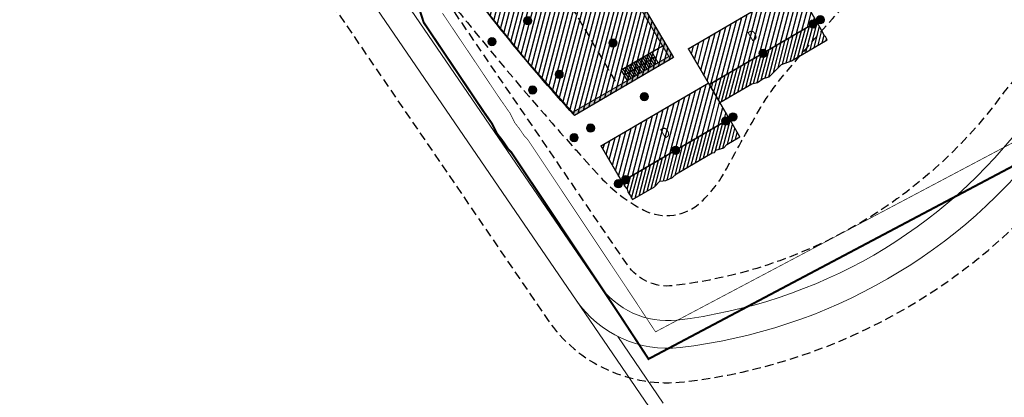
# Model space of a CAD drawing. Header units: millimetres. Extents: x -1402 to -179, y -280 to 6164.
# Tile 2 of 212: x -795 to -653, y -47 to 8. Entities that reach past the tile are written whole.
import ezdxf
from ezdxf.xclip import XClip

# ---------------------------------------------------------------- set-up
doc = ezdxf.new("R2010")
doc.units = ezdxf.units.MM
doc.header["$XCLIPFRAME"] = 0
for name, pattern in [('AJN-Limite', [1.25, 0.5, -0.25, 0, -0.25, 0, -0.25]), ('AJN-Projection', [0.375, 0.25, -0.125]), ('DASH', [0.35, 0.25, -0.1])]:
    doc.linetypes.add(name, pattern=pattern)
doc.layers.get('0').update_dxf_attribs({"linetype": 'CONTINUOUS'})
doc.layers.get('DEFPOINTS').update_dxf_attribs({"linetype": 'CONTINUOUS'})
for name, color, linetype, lineweight in [('AJN-2-POT 120', 2, 'CONTINUOUS', 20), ('AJN-2-SBT-C', 2, 'CONTINUOUS', 20), ('AJN-5-ASC-C', 230, 'CONTINUOUS', 30), ('AJN-7-500-A', 10, 'CONTINUOUS', 18), ('AJN-8-252-H', 252, 'CONTINUOUS', 20), ('AJN-9-CIRCULATION-BIKE', 251, 'CONTINUOUS', 5), ('AJN-9-CIRCULATION-CAR', 251, 'CONTINUOUS', 5), ('GEO-1-LIM-V', 10, 'AJN-Limite', 25)]:
    doc.layers.add(name, color=color, linetype=linetype, lineweight=lineweight)
for name, color, linetype, true_color in [('AJN-2-SBT-H', 7, 'CONTINUOUS', 0x6e6e6e), ('AJN-9-SRF-MARINHORIZON-CIRUCLATION 100 %', 7, 'CONTINUOUS', 0xd100d1), ('AJN-9-SRF-MARINHORIZON-HOUSING DUPLEX', 7, 'CONTINUOUS', 0x96cd7e), ('AJN-9-SRF-MARINHORIZON-SERVICE', 7, 'CONTINUOUS', 0x645418), ('AJN-9-SRF-MARINHORIZON-TERRACE 0%', 7, 'CONTINUOUS', 0x139b48)]:
    doc.layers.add(name, color=color, linetype=linetype, true_color=true_color)
for name, color, linetype in [('AJN-2-SBT-P', 251, 'AJN-Projection'), ('AJN-2-SBT-V', 51, 'CONTINUOUS'), ('AJN-3-MEX-V', 141, 'CONTINUOUS')]:
    doc.layers.add(name, color=color, linetype=linetype)
doc.styles.get("Standard").update_dxf_attribs({"font": 'rs.shx', "bigfont": 'hztxt.shx'})

# ---------------------------------------------------------------- blocks, each defined once
blk = doc.blocks.new('1.20diam')
at = {"layer": 'AJN-2-SBT-H'}
h = blk.add_hatch(color=256, dxfattribs=at)
h.dxf.hatch_style = 1
edge = h.paths.add_edge_path()
edge.add_arc((0, 0), 0.6, 0, 360)
at = {"layer": 'AJN-2-POT 120', "linetype": 'Continuous'}
blk.add_circle((0, 0), 0.6, dxfattribs=at)
blk = doc.blocks.new('POT 2X1.2')
at = {"layer": 'AJN-2-POT 120', "linetype": 'Continuous', "rotation": 321.8181818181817}
for p in [(-0.6, 0), (0.6, 0)]:
    blk.add_blockref('1.20diam', p, dxfattribs=at)
blk = doc.blocks.new('AJN-929-MASSE ROUTE')
at = {"layer": 'AJN-9-CIRCULATION-BIKE', "flags": 128}
for points in [[(-714.7, -32.6), (-703.46, -49.06)], [(-708.68, -37.87), (-702.08, -47.53)]]:
    blk.add_lwpolyline(points, dxfattribs=at)
at = {"layer": 'AJN-9-CIRCULATION-CAR', "flags": 128}
blk.add_lwpolyline([(-415.5, 164.45), (-560.77, 164.45, 0.150211), (-783.18, 96.09, 0.415079), (-787.41, 73.83), (-714.7, -32.6, 0.278477), (-699.65, -39.47, 0.207314), (-646.04, -8.51, -0.026766), (-643.93, -5.96, -0.580748), (-623.62, -10.64, -0.010013), (-622.97, -12.96), (-622.16, -16.12, 0.117872), (-608.25, -42.43), (-588.29, -65.14, 0.131416), (-578.84, -71.45), (-552.33, -80.44, -0.316682), (-534.15, -105.36), (-533.99, -114.54, -0.069036), (-534.88, -121.85), (-542.88, -152.09, 0.058225), (-543.53, -156.6), (-543.97, -173.58, 0.332445), (-532.91, -189.22), (-471.15, -209.22)], format="xyb", dxfattribs=at)
blk.add_lwpolyline([(-649.26, -6.12, -0.207314), (-700.11, -35.5, -0.278477), (-711.4, -30.34), (-755.05, 33.55, -0.812767), (-753.69, 34.96, 0.092549), (-737.52, 28.59, 0.111347), (-724.23, 29, 0.062997), (-720.09, 30.78, -0.050392), (-713.99, 33.69, -0.113475), (-707.6, 34.09, 0.392299), (-686.99, 46.41, -0.124767), (-679.26, 59.5, 0.167594), (-672.73, 73.08, -0.719777), (-670.87, 73.47), (-638.05, 17.37, -0.388291), (-641.45, 1.53, 0.078664)], format="xyb", close=True, dxfattribs=at)
at = {"layer": 'DEFPOINTS', "linetype": 'AJN-Projection', "ltscale": 5, "flags": 128}
blk.add_lwpolyline([(-354.06, 185.95, -0.270072), (-339.19, 164.41), (-334.7, 105.89, -0.436819), (-341.68, 98.35), (-383.23, 98.35, -0.414214), (-390.23, 105.35), (-390.23, 134.84, 0.035319), (-390.44, 137.79, 0.081642), (-396.75, 157.91, 0.283157), (-415.5, 169.45), (-560.77, 169.45, 0.150211), (-785.99, 100.23, 0.415079), (-791.54, 71.01), (-718.83, -35.42, 0.278477), (-699.08, -44.44, 0.207314), (-642.03, -11.49, -0.026766), (-640.26, -9.35, -0.580748), (-628.41, -12.08, -0.010013), (-627.82, -14.2), (-627, -17.37, 0.117872), (-612, -45.73), (-592.05, -68.44, 0.131416), (-580.44, -76.18), (-553.94, -85.17, -0.316682), (-539.15, -105.45), (-538.99, -114.63, -0.069036), (-539.71, -120.57), (-547.72, -150.81, 0.058225), (-548.53, -156.47), (-548.97, -173.45, 0.332445), (-534.45, -193.98), (-472.77, -213.95), (-406.06, -238.21, -0.201513), (-402.08, -241.89, 2.448775), (-395.86, -224.79, -0.201513), (-401.27, -225.05), (-454.46, -205.71, -0.424955), (-456.79, -200.45), (-451.22, -186.71, -0.138155), (-447.43, -181.82), (-436.57, -171.61, 0.139379), (-429.67, -160.06), (-423.2, -135.96, -0.049683), (-422.41, -133.84), (-407.08, -102.96, -0.284919), (-403.5, -100.74), (-385.05, -100.74), (-385.05, -84.24), (-419, -84.24, -0.077566), (-420.21, -84.05), (-438.64, -78.15, -0.202179), (-451.4, -64.34), (-453.29, -59.12, -0.047599), (-454.44, -54.67), (-459.19, -24.64, -0.680039), (-452.79, -20.86), (-450.14, -22.92, 0.106109), (-435.7, -29.88), (-411.4, -35.79, 0.078124), (-404.9, -36.32), (-362.33, -33.18), (-363.95, -11.24), (-385.89, -12.86), (-385.37, -19.84, -0.414214), (-386.29, -20.91), (-405.93, -22.36, -0.078124), (-408.1, -22.18), (-432.4, -16.28, -0.106109), (-441.54, -11.87), (-446, -8.4, 0.136456), (-454.92, -4.73), (-467.69, -3.21, -0.096406), (-472.13, -1.79), (-481.88, 3.58, -0.058253), (-484.19, 5.22), (-492.34, 12.61, -0.188385), (-502.41, 32.8), (-506.61, 79.21, -0.529415), (-497.66, 86.55, 0.072131), (-449.4, 79.62, 0.049214), (-439.14, 80.44, 0.050753), (-432.69, 82.48, -0.086541), (-424.87, 84.35), (-339.53, 84.35, -0.391964), (-332.55, 77.89), (-321.59, -65.02, 0.192167), (-312.77, -82.99, 0.192167)], format="xyb", dxfattribs=at)
blk.add_lwpolyline([(-779.98, 78.91, -0.415079), (-778.13, 88.65, -0.055783), (-702, 128.76, -0.436549), (-692.76, 124.31), (-677.49, 74.88), (-642.37, 14.84, -0.388291), (-644.35, 5.6, 0.078664), (-653.27, -3.15, -0.207314), (-700.69, -30.53, -0.278477), (-707.27, -27.52)], format="xyb", close=True, dxfattribs=at)
blk = doc.blocks.new('A$C46E24FA1')
at = {"layer": 'AJN-2-SBT-V', "linetype": 'Continuous'}
for p, q in [((0, 2.34), (1.25, 2.34)), ((0, 0), (0, 2.34)), ((0, 2.08), (1.25, 2.08)), ((0, 1.82), (1.25, 1.82)), ((0, 1.56), (1.25, 1.56)), ((1.25, 2.34), (1.25, 0)), ((0, 1.3), (1.25, 1.3)), ((0, 1.04), (1.25, 1.04)), ((0, 0.78), (1.25, 0.78)), ((0, 0.52), (1.25, 0.52)), ((0, 0.26), (1.25, 0.26)), ((0, 0), (1.25, 0))]:
    blk.add_line(p, q, dxfattribs=at)
blk = doc.blocks.new('A$C34886689')
at = {"layer": 'AJN-2-SBT-H'}
h = blk.add_hatch(color=256, dxfattribs=at)
h.dxf.hatch_style = 1
h.paths.add_polyline_path([(-0.5, 25.34), (-9, 25.34), (-9, 17.55), (-0.5, 17.55), (-0.5, 0.5), (-16.73, 0.5, 0.001598), (-16.61, 0), (0, 0), (0, 17.75), (-8.8, 17.75), (-8.8, 22.84), (-8.3, 22.84), (-8.3, 23.04), (-8.8, 23.04), (-8.8, 25.14), (-6.6, 25.14), (-6.6, 23.04), (-7.1, 23.04), (-7.1, 22.84), (-5.9, 22.84), (-5.9, 23.04), (-6.4, 23.04), (-6.4, 25.14), (-4.2, 25.14), (-4.2, 23.04), (-4.7, 23.04), (-4.7, 22.84), (-4, 22.84), (-4, 25.14), (0, 25.14), (0, 30.75), (-21.24, 30.75, 0.000937), (-21.2, 30.25), (-0.5, 30.25)])
at = {"layer": 'AJN-9-SRF-MARINHORIZON-CIRUCLATION 100 %'}
h = blk.add_hatch(dxfattribs=at)
h.set_pattern_fill('ANSI31', color=256, scale=0.1, angle=342.8337)
h.set_pattern_definition([(45, (4287.918, -2554.3234), (-0.224506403, 0.224506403), [])])
h.paths.add_polyline_path([(-9, 25.34), (-9, 17.55), (0, 17.55), (0, 25.34)])
at = {"layer": 'AJN-9-SRF-MARINHORIZON-SERVICE'}
h = blk.add_hatch(dxfattribs=at)
h.set_pattern_fill('ANSI31', color=256, scale=0.2, angle=-30.3256)
h.set_pattern_definition([(45, (-15.5, -37.85), (-0.449013, 0.449013), [])])
h.paths.add_polyline_path([(-9, 17.55), (-9, 25.25), (0, 25.25), (0, 30.75), (-21.24, 30.75, 0.028938), (-16.61, 0), (0, 0), (0, 17.55)])
at = {"layer": 'AJN-2-SBT-C', "linetype": 'Continuous', "flags": 128}
blk.add_lwpolyline([(-8.8, 22.84), (-8.8, 17.75), (0, 17.75), (0, 0), (-16.61, 0, -0.001598), (-16.73, 0.5), (-0.5, 0.5), (-0.5, 17.55), (-9, 17.55), (-9, 25.34), (-0.5, 25.34), (-0.5, 30.25), (-21.2, 30.25, -0.000937), (-21.24, 30.75), (0, 30.75), (0, 25.14), (-4, 25.14), (-4, 22.84), (-4.7, 22.84), (-4.7, 23.04), (-4.2, 23.04), (-4.2, 25.14), (-6.4, 25.14), (-6.4, 23.04), (-5.9, 23.04), (-5.9, 22.84), (-7.1, 22.84), (-7.1, 23.04), (-6.6, 23.04), (-6.6, 25.14), (-8.8, 25.14), (-8.8, 23.04), (-8.3, 23.04), (-8.3, 22.84)], format="xyb", close=True, dxfattribs=at)
at = {"layer": 'AJN-2-SBT-P', "ltscale": 5}
blk.add_line((-9, 17.55), (-9, 0.5), dxfattribs=at)
at = {"layer": 'AJN-2-SBT-V'}
for p, q in [((-7.1, 23.04), (-8.3, 23.04)), ((-4.7, 23.04), (-5.9, 23.04)), ((-7.4, 0.5), (-7.4, 2.3)), ((-7.4, 2.3), (-0.5, 2.3)), ((-7.1, 0.5), (-7.1, 2.3)), ((-6.8, 0.5), (-6.8, 2.3)), ((-6.5, 0.5), (-6.5, 2.3)), ((-6.2, 0.5), (-6.2, 2.3)), ((-5.9, 0.5), (-5.9, 2.3)), ((-5.6, 0.5), (-5.6, 2.3)), ((-5.3, 0.5), (-5.3, 2.3)), ((-5, 0.5), (-5, 2.3)), ((-4.7, 0.5), (-4.7, 2.3)), ((-4.4, 0.5), (-4.4, 2.3)), ((-4.1, 0.5), (-4.1, 2.3)), ((-3.8, 0.5), (-3.8, 2.3)), ((-3.5, 0.5), (-3.5, 2.3)), ((-3.2, 0.5), (-3.2, 2.3)), ((-2.9, 0.5), (-2.9, 2.3)), ((-2.6, 0.5), (-2.6, 2.3)), ((-2.3, 0.5), (-2.3, 2.3))]:
    blk.add_line(p, q, dxfattribs=at)
at = {"layer": 'AJN-2-SBT-V', "flags": 128}
blk.add_lwpolyline([(-7.75, 19), (-7.75, 17.75), (-5.25, 17.75), (-5.25, 19)], close=True, dxfattribs=at)
at = {"layer": 'AJN-3-MEX-V', "color": 132, "linetype": 'Continuous', "const_width": 0.2, "flags": 128}
blk.add_lwpolyline([(-16.62, 0.5, -0.034184), (-21.1, 30.25)], format="xyb", dxfattribs=at)
blk.add_lwpolyline([(-0.1, 25.14), (-0.1, 17.75)], dxfattribs=at)
at = {"layer": 'AJN-5-ASC-C'}
for p, q in [((-6.75, 23.19), (-8.65, 24.99)), ((-8.65, 23.19), (-6.75, 24.99)), ((-4.35, 23.19), (-6.25, 24.99)), ((-6.25, 23.19), (-4.35, 24.99))]:
    blk.add_line(p, q, dxfattribs=at)
for points in [[(-6.75, 23.19), (-6.75, 24.99), (-8.65, 24.99), (-8.65, 23.19)], [(-4.35, 23.19), (-4.35, 24.99), (-6.25, 24.99), (-6.25, 23.19)]]:
    blk.add_lwpolyline(points, close=True, dxfattribs=at)
at = {"layer": 'AJN-8-252-H'}
blk.add_line((-7.4, 1.4), (-2.3, 1.4), dxfattribs=at)
at = {"layer": 'AJN-8-252-H', "flags": 128}
blk.add_lwpolyline([(-2.65, 1.2), (-2.3, 1.4), (-2.65, 1.6)], dxfattribs=at)
at = {"layer": 'AJN-9-SRF-MARINHORIZON-CIRUCLATION 100 %'}
blk.add_lwpolyline([(-9, 25.34), (0, 25.34), (0, 17.55), (-9, 17.55)], close=True, dxfattribs=at)
at = {"layer": 'AJN-9-SRF-MARINHORIZON-SERVICE'}
blk.add_lwpolyline([(-16.61, 0, -0.028938), (-21.24, 30.75), (0, 30.75), (0, 25.25), (-9, 25.25), (-9, 17.55), (0, 17.55), (0, 0)], format="xyb", close=True, dxfattribs=at)
at = {"linetype": 'Continuous', "rotation": 179.9999999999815}
for p in [(-6.5, 21.34), (-5.25, 21.34)]:
    blk.add_blockref('A$C46E24FA1', p, dxfattribs=at)
at = {"layer": 'AJN-2-POT 120', "linetype": 'Continuous', "rotation": 291.492555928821}
for p in [(-15.5, 24.25), (-15.5, 15.25), (-6.5, 15.25), (-15.5, 6.25), (-6.5, 6.25)]:
    blk.add_blockref('1.20diam', p, dxfattribs=at)
at = {"layer": 'AJN-7-500-A', "insert": (-9, 26.75), "char_height": 1.5, "attachment_point": 8}
blk.add_mtext_dynamic_manual_height_columns('{\\fSwis721 LtCn BT|b0|i0|c0|p34;NIGHTCLUB}', width=13.6656, gutter_width=35.69, heights=[0], dxfattribs=at)
blk = doc.blocks.new('A$C5EFB703C')
at = {"layer": 'AJN-9-SRF-MARINHORIZON-HOUSING DUPLEX'}
h = blk.add_hatch(dxfattribs=at)
h.set_pattern_fill('ANSI31', color=256, scale=0.2)
h.set_pattern_definition([(45, (486.68257, -1004.42206), (-0.4490128, 0.4490128), [])])
h.paths.add_polyline_path([(-18, 6), (-18, 0), (0, 0), (0, 6)])
at = {"layer": 'AJN-2-SBT-C', "const_width": 0.2, "flags": 128}
blk.add_lwpolyline([(-18, 6), (0, 6), (0, 0), (-18, 0)], close=True, dxfattribs=at)
at = {"layer": 'AJN-7-500-A', "insert": (-9, 3), "char_height": 1.5, "attachment_point": 5, "rotation": 360}
blk.add_mtext_dynamic_manual_height_columns('{\\fSwis721 LtCn BT|b0|i0|c0|p34;D}', width=58.7581, gutter_width=35.69, heights=[0], dxfattribs=at)

msp = doc.modelspace()

# ---------------------------------------------------------------- hatches: boundary and pattern name
at = {"layer": 'AJN-9-SRF-MARINHORIZON-TERRACE 0%'}
h = msp.add_hatch(dxfattribs=at)
h.set_pattern_fill('ANSI31', color=256, scale=0.15)
h.set_pattern_definition([(75.3256, (-694.4213, -38.76944), (-0.4607153, 0.1206462), [])])
h.paths.add_polyline_path([(-670.15, 26.69), (-668.64, 24.1), (-663.42, 27.15), (-662.44, 27.44), (-662.18, 27.88), (-653.1, 33.19), (-653.23, 33.48), (-653.25, 33.61), (-653.34, 33.78), (-653.86, 34.48), (-654.62, 35.78)])
h.paths.add_polyline_path([(-682.79, 12.64), (-681.27, 10.05), (-671.4, 15.83), (-670.04, 16.78), (-668.98, 17.02), (-667.8, 17.93), (-665.73, 19.14), (-667.25, 21.73)])
h.paths.add_polyline_path([(-695.42, -1.41), (-693.91, -4), (-689.26, -1.28), (-688.47, -1.1), (-687.61, -0.52), (-686.77, -0.28), (-684.99, 1.5), (-683.55, 2.06), (-678.37, 5.09), (-678.61, 5.57), (-678.76, 5.61), (-678.88, 5.95), (-679.88, 7.68)])
h.paths.add_polyline_path([(-702.57, -15.41), (-701.73, -15.29), (-700.73, -14.87), (-700.18, -14.33), (-695.03, -11.29), (-694.67, -11.22), (-694.49, -10.88), (-693.33, -10.58), (-692.89, -10.07), (-691, -8.96), (-692.52, -6.38), (-708.05, -15.46), (-707.61, -16.22), (-707.32, -16.53), (-707.19, -16.94), (-706.85, -17.51), (-706.54, -18.05), (-703.36, -16.19)])

# ---------------------------------------------------------------- linework, layer by layer
at = {"layer": 'AJN-2-SBT-P', "ltscale": 5, "flags": 128}
msp.add_lwpolyline([(-767.68, 72.15, -0.05122), (-760.71, 64.39, -0.089979), (-756.51, 55.4, 0.020604), (-755.41, 50.68, 0.064685), (-749.49, 36.69, 0.032866), (-732.17, 9.76, 0.002338), (-729.35, 6.26, 0.014455), (-711.2, -14.78, 0.089169), (-704.92, -19.57, 0.318444), (-696.59, -18.38, 0.07982), (-692.95, -13.62, -0.007477), (-687.97, -4.68, -0.04116), (-685.26, -0.78, -0.029933), (-663.96, 22.21, 0.113243), (-647.85, 44.99, -0.015783), (-646.06, 49.37, -0.024984), (-643.88, 53.56, 0.312878), (-612.43, 40.14, 0.06211), (-579.27, 51.39, -0.079043), (-540.42, 63.33, -0.009453), (-526.74, 64.46, 0.457383), (-521.79, 70.19), (-524.03, 85.52), (-524.82, 90.91, 0.038426), (-525.33, 93.16), (-534.45, 122.79, 0.224712), (-541.57, 130.57, -0.232808), (-548.55, 138.44, 0.106827), (-556.37, 155.45), (-560.77, 155.45, 0.142232), (-768.02, 95.28)], format="xyb", dxfattribs=at)
at = {"layer": 'AJN-2-SBT-V', "flags": 128}
for points in [[(-687.61, -0.52), (-686.77, -0.28), (-684.99, 1.5), (-683.55, 2.06), (-678.37, 5.09), (-678.61, 5.57), (-678.76, 5.61), (-678.88, 5.95), (-679.88, 7.68), (-695.42, -1.41), (-693.91, -4), (-689.26, -1.28), (-688.47, -1.1)], [(-707.61, -16.22), (-707.32, -16.53), (-707.19, -16.94), (-706.85, -17.51), (-706.54, -18.05), (-703.36, -16.19), (-702.57, -15.41), (-701.73, -15.29), (-700.73, -14.87), (-700.18, -14.33), (-695.03, -11.29), (-694.67, -11.22), (-694.49, -10.88), (-693.33, -10.58), (-692.89, -10.07), (-691, -8.96), (-692.52, -6.38), (-708.05, -15.46)]]:
    msp.add_lwpolyline(points, close=True, dxfattribs=at)
at = {"layer": 'GEO-1-LIM-V', "linetype": 'DASH', "ltscale": 5, "const_width": 0.1}
msp.add_lwpolyline([(-734.02, 8.92), (-725.66, -3.54), (-724.24, -5.57), (-723.59, -6.9), (-722.96, -7.71), (-722.22, -8.8), (-721.66, -9.41), (-716.15, -17.69), (-711.17, -25.17), (-705.94, -33.05), (-703.21, -37.21), (-610.1, 12.13)], dxfattribs=at)
at = {"layer": 'GEO-1-LIM-V', "linetype": 'Continuous', "ltscale": 25, "const_width": 0.3}
msp.add_lwpolyline([(-737.29, 9.28), (-736.75, 7.6), (-728.14, -5.23), (-726.84, -7.09), (-726.15, -8.5), (-725.38, -9.48), (-724.58, -10.67), (-724.03, -11.27), (-718.64, -19.35), (-713.67, -26.83), (-708.44, -34.7), (-704.22, -41.14), (-608.9, 9.37)], dxfattribs=at)

# ---------------------------------------------------------------- block references
ref = msp.add_blockref('AJN-929-MASSE ROUTE', (0, 0))
XClip(ref).set_block_clipping_path([(-829.7536975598, -279.5458324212), (-250.3914975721, 214.8546593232)])
for name, p, rotation in [('A$C34886689', (-700.61, 2.5), 30.32562588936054), ('A$C5EFB703C', (-679.88, 7.68), 30.32562588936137), ('A$C5EFB703C', (-692.52, -6.38), 30.32562588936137)]:
    msp.add_blockref(name, p, dxfattribs=dict(rotation=rotation))
at = {"layer": 'AJN-2-POT 120', "rotation": 30.32562588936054}
for p in [(-679.88, 7.68), (-692.52, -6.38), (-708.05, -15.46)]:
    msp.add_blockref('POT 2X1.2', p, dxfattribs=at)
at = {"layer": 'AJN-2-POT 120', "linetype": 'Continuous', "rotation": 321.8181818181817}
for p in [(-726.87, 4.81), (-687.65, 3.13), (-721, -2.19), (-704.83, -3.15), (-712.6, -7.7), (-714.98, -9.09), (-700.29, -10.92)]:
    msp.add_blockref('1.20diam', p, dxfattribs=at)

doc.saveas('drawing.dxf')
